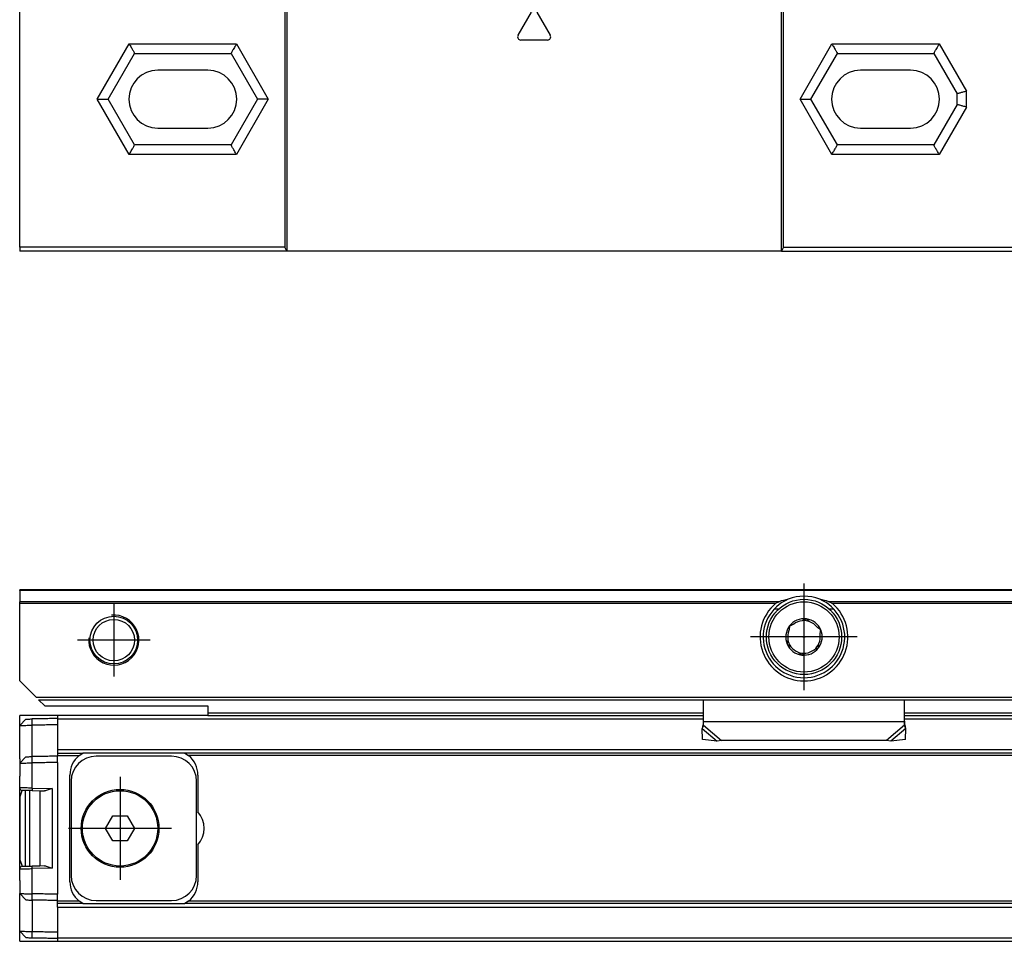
# Model space of a CAD drawing. Header units: millimetres. Extents: x -418 to 1225, y -151 to 443.
# Tile 41 of 52: x 552 to 631, y -51 to 23. Entities that reach past the tile are written whole.
import ezdxf

# ---------------------------------------------------------------- set-up
doc = ezdxf.new("R2010")
doc.units = ezdxf.units.MM
doc.linetypes.add('DOT_CENTER', pattern=[14, 12, -1, 0, -1])
doc.layers.add('1', color=7, linetype='Continuous')

# ---------------------------------------------------------------- blocks, each defined once
blk = doc.blocks.new('CABEZA_RANURADA_REGLA_SV2__24', base_point=(552.1, 4.152))
at = {"color": 7, "linetype": 'Continuous'}
for p, q in [((578.403, 26.252), (578.893, 25.763)), ((585.504, 25.842), (585.094, 26.252)), ((627.697, 26.252), (627.287, 25.842)), ((633.884, 25.763), (634.373, 26.252)), ((552.1, 25.252), (573.227, 25.252)), ((552.1, 25.252), (552.1, 24.447)), ((573.4, 25.252), (573.227, 25.252)), ((573.227, 25.252), (573.227, 4.452)), ((573.4, 25.252), (573.4, 4.152)), ((578.466, 25.252), (573.4, 25.252)), ((578.881, 25.252), (578.466, 25.252)), ((585.503, 25.252), (578.881, 25.252)), ((612.8, 25.252), (585.503, 25.252)), ((612.973, 25.252), (612.8, 25.252)), ((612.8, 4.152), (612.8, 25.252)), ((612.973, 4.452), (612.973, 25.252)), ((612.973, 25.252), (627.288, 25.252)), ((627.288, 25.252), (633.894, 25.252)), ((633.894, 25.252), (634.301, 25.253)), ((634.301, 25.253), (645.1, 25.252)), ((645.1, 25.252), (645.1, 4.452)), ((552.1, 24.247), (552.1, 24.447)), ((552.1, 4.452), (552.1, 24.247)), ((559.153, 16.252), (561.261, 19.902)), ((561.261, 19.902), (568.939, 19.902)), ((568.939, 19.902), (571.047, 16.252)), ((615.153, 16.252), (617.261, 19.902)), ((617.261, 19.902), (624.939, 19.902)), ((624.939, 19.902), (626.8, 16.68)), ((567.1, 18.552), (563.1, 18.552)), ((623.1, 18.552), (619.1, 18.552)), ((626.8, 15.825), (626.8, 16.68)), ((561.261, 12.602), (559.153, 16.252)), ((571.047, 16.252), (568.939, 12.602)), ((617.261, 12.602), (615.153, 16.252)), ((626.8, 15.825), (624.939, 12.602)), ((563.1, 13.952), (567.1, 13.952)), ((619.1, 13.952), (623.1, 13.952)), ((568.939, 12.602), (561.261, 12.602)), ((624.939, 12.602), (617.261, 12.602)), ((552.1, 4.452), (552.1, 4.152)), ((573.227, 4.452), (552.1, 4.452)), ((573.4, 4.152), (552.1, 4.152)), ((573.4, 4.152), (573.227, 4.452)), ((612.8, 4.152), (573.4, 4.152)), ((612.973, 4.452), (612.8, 4.152)), ((612.8, 4.152), (645.1, 4.152)), ((612.973, 4.452), (645.1, 4.452)), ((645.1, 4.152), (645.1, 4.452))]:
    blk.add_line(p, q, dxfattribs=at)
at = {"color": 3, "linetype": 'Continuous'}
for p, q in [((578.561, 26.252), (578.971, 25.842)), ((633.804, 25.842), (634.215, 26.252)), ((585.504, 25.842), (578.971, 25.842)), ((585.549, 25.752), (627.242, 25.752)), ((627.287, 25.842), (633.804, 25.842)), ((591.817, 21.339), (592.883, 23.187)), ((593.317, 23.187), (594.383, 21.339)), ((558.287, 16.252), (560.828, 20.652)), ((560.828, 20.652), (569.372, 20.652)), ((569.372, 20.652), (571.913, 16.252)), ((594.167, 20.964), (592.033, 20.964)), ((614.287, 16.252), (616.828, 20.652)), ((616.828, 20.652), (625.372, 20.652)), ((625.372, 20.652), (627.55, 16.881)), ((627.55, 15.624), (627.55, 16.881)), ((560.828, 11.852), (558.287, 16.252)), ((571.913, 16.252), (569.372, 11.852)), ((616.828, 11.852), (614.287, 16.252)), ((627.55, 15.624), (625.372, 11.852)), ((569.372, 11.852), (560.828, 11.852)), ((625.372, 11.852), (616.828, 11.852))]:
    blk.add_line(p, q, dxfattribs=at)
at = {"color": 7, "linetype": 'Continuous'}
for centre, radius, start, end in [((585.419, 25.744), 0.131, 3.7675, 48.98543), ((627.372, 25.744), 0.13, 131.01243, 176.2306), ((563.1, 16.252), 2.3, 90, 270), ((567.1, 16.252), 2.3, 270, 90), ((619.1, 16.252), 2.3, 90, 270), ((623.1, 16.252), 2.3, 270, 90)]:
    blk.add_arc(centre, radius, start, end, dxfattribs=at)
at = {"color": 3, "linetype": 'Continuous'}
for centre, start, end in [((593.1, 23.062), 30, 150), ((592.033, 21.214), 150, 270), ((594.167, 21.214), 270, 30)]:
    blk.add_arc(centre, 0.25, start, end, dxfattribs=at)
at = {"color": 7, "linetype": 'Continuous'}
for points, knots in [([(578.466, 25.252), (578.49, 25.256), (578.557, 25.265), (578.671, 25.318), (578.788, 25.414), (578.873, 25.542), (578.913, 25.648), (578.915, 25.726), (578.899, 25.752), (578.893, 25.763)], [0, 0, 0, 0, 0.0741165, 0.2021672, 0.3703056, 0.5215738, 0.6576733, 0.7087043, 0.7462659, 0.7462659, 0.7462659, 0.7462659]), ([(585.549, 25.752), (585.549, 25.687), (585.548, 25.569), (585.535, 25.417), (585.532, 25.311), (585.509, 25.265), (585.503, 25.252)], [0, 0, 0, 0, 0.1945783, 0.3538246, 0.4620183, 0.5052321, 0.5052321, 0.5052321, 0.5052321]), ([(627.288, 25.252), (627.282, 25.265), (627.259, 25.311), (627.256, 25.417), (627.243, 25.569), (627.242, 25.687), (627.242, 25.752)], [0, 0, 0, 0, 0.0431727, 0.1513554, 0.3105983, 0.5051762, 0.5051762, 0.5051762, 0.5051762]), ([(633.884, 25.763), (633.875, 25.743), (633.85, 25.689), (633.882, 25.597), (633.928, 25.504), (634.002, 25.403), (634.106, 25.317), (634.217, 25.267), (634.28, 25.256), (634.301, 25.253)], [0, 0, 0, 0, 0.0617855, 0.1752028, 0.2702151, 0.3767851, 0.5459811, 0.6710063, 0.736098, 0.736098, 0.736098, 0.736098]), ([(560.828, 20.652), (560.851, 20.612), (560.906, 20.517), (560.985, 20.379), (561.064, 20.242), (561.132, 20.125), (561.197, 20.012), (561.239, 19.939), (561.261, 19.902)], [0, 0, 0, 0, 0.1387235, 0.3314136, 0.4767643, 0.6123724, 0.7391989, 0.8660254, 0.8660254, 0.8660254, 0.8660254]), ([(569.372, 20.652), (569.344, 20.604), (569.289, 20.508), (569.206, 20.364), (569.132, 20.235), (569.064, 20.118), (569.003, 20.012), (568.961, 19.939), (568.939, 19.902)], [0, 0, 0, 0, 0.1685037, 0.3314136, 0.5008844, 0.6123724, 0.7391989, 0.8660254, 0.8660254, 0.8660254, 0.8660254]), ([(616.828, 20.652), (616.856, 20.604), (616.911, 20.508), (616.995, 20.362), (617.07, 20.233), (617.137, 20.116), (617.197, 20.012), (617.239, 19.939), (617.261, 19.902)], [0, 0, 0, 0, 0.1679199, 0.3314136, 0.5077583, 0.6123724, 0.7391989, 0.8660254, 0.8660254, 0.8660254, 0.8660254]), ([(625.372, 20.652), (625.34, 20.596), (625.285, 20.501), (625.2, 20.354), (625.13, 20.233), (625.062, 20.115), (625.003, 20.012), (624.961, 19.939), (624.939, 19.902)], [0, 0, 0, 0, 0.1945586, 0.3314136, 0.5096969, 0.6123724, 0.7391989, 0.8660254, 0.8660254, 0.8660254, 0.8660254]), ([(627.55, 16.881), (627.501, 16.868), (627.405, 16.842), (627.266, 16.805), (627.139, 16.771), (627.021, 16.739), (626.91, 16.709), (626.837, 16.69), (626.8, 16.68)], [0, 0, 0, 0, 0.1519158, 0.2971373, 0.4317703, 0.5490381, 0.6627476, 0.7764571, 0.7764571, 0.7764571, 0.7764571]), ([(558.287, 16.252), (558.344, 16.252), (558.454, 16.252), (558.606, 16.252), (558.754, 16.252), (558.89, 16.252), (559.026, 16.252), (559.111, 16.252), (559.153, 16.252)], [0, 0, 0, 0, 0.1688099, 0.3314136, 0.4564809, 0.6123724, 0.7391989, 0.8660254, 0.8660254, 0.8660254, 0.8660254]), ([(571.913, 16.252), (571.846, 16.252), (571.736, 16.252), (571.584, 16.252), (571.446, 16.252), (571.31, 16.252), (571.174, 16.252), (571.089, 16.252), (571.047, 16.252)], [0, 0, 0, 0, 0.1989204, 0.3314136, 0.4561855, 0.6123724, 0.7391989, 0.8660254, 0.8660254, 0.8660254, 0.8660254]), ([(614.287, 16.252), (614.353, 16.252), (614.464, 16.252), (614.615, 16.252), (614.754, 16.252), (614.89, 16.252), (615.026, 16.252), (615.111, 16.252), (615.153, 16.252)], [0, 0, 0, 0, 0.1976792, 0.3314136, 0.4553941, 0.6123724, 0.7391989, 0.8660254, 0.8660254, 0.8660254, 0.8660254]), ([(627.55, 15.624), (627.51, 15.635), (627.414, 15.661), (627.282, 15.696), (627.146, 15.733), (627.028, 15.764), (626.91, 15.796), (626.837, 15.815), (626.8, 15.825)], [0, 0, 0, 0, 0.1250609, 0.2971373, 0.4095104, 0.5490381, 0.6627476, 0.7764571, 0.7764571, 0.7764571, 0.7764571]), ([(560.828, 11.852), (560.851, 11.893), (560.906, 11.989), (560.993, 12.139), (561.071, 12.275), (561.139, 12.392), (561.197, 12.493), (561.239, 12.566), (561.261, 12.602)], [0, 0, 0, 0, 0.1419187, 0.3314136, 0.518438, 0.6123724, 0.7391989, 0.8660254, 0.8660254, 0.8660254, 0.8660254]), ([(569.372, 11.852), (569.349, 11.893), (569.294, 11.989), (569.214, 12.127), (569.135, 12.263), (569.067, 12.381), (569.003, 12.493), (568.961, 12.566), (568.939, 12.602)], [0, 0, 0, 0, 0.1417123, 0.3314136, 0.4783543, 0.6123724, 0.7391989, 0.8660254, 0.8660254, 0.8660254, 0.8660254]), ([(616.828, 11.852), (616.861, 11.911), (616.916, 12.006), (617.001, 12.153), (617.07, 12.272), (617.138, 12.39), (617.197, 12.493), (617.239, 12.566), (617.261, 12.602)], [0, 0, 0, 0, 0.2015267, 0.3314136, 0.5096719, 0.6123724, 0.7391989, 0.8660254, 0.8660254, 0.8660254, 0.8660254]), ([(625.372, 11.852), (625.344, 11.902), (625.289, 11.998), (625.213, 12.129), (625.139, 12.256), (625.071, 12.374), (625.003, 12.493), (624.961, 12.566), (624.939, 12.602)], [0, 0, 0, 0, 0.1713683, 0.3314136, 0.4554033, 0.6123724, 0.7391989, 0.8660254, 0.8660254, 0.8660254, 0.8660254])]:
    blk.add_open_spline(points, degree=3, knots=knots, dxfattribs=at)
at = {"color": 3, "linetype": 'Continuous'}
for points, knots in [([(578.881, 25.252), (578.895, 25.268), (578.941, 25.316), (578.952, 25.454), (578.975, 25.632), (578.972, 25.77), (578.971, 25.842)], [0, 0, 0, 0, 0.0612673, 0.1973464, 0.391351, 0.6083017, 0.6083017, 0.6083017, 0.6083017]), ([(578.971, 25.842), (578.961, 25.832), (578.942, 25.813), (578.916, 25.787), (578.901, 25.771), (578.894, 25.764), (578.893, 25.763)], [0, 0, 0, 0, 0.044392, 0.080644, 0.1079609, 0.1118633, 0.1118633, 0.1118633, 0.1118633]), ([(633.804, 25.842), (633.803, 25.769), (633.801, 25.632), (633.823, 25.454), (633.834, 25.316), (633.88, 25.268), (633.894, 25.252)], [0, 0, 0, 0, 0.2168263, 0.4106589, 0.5465665, 0.6076479, 0.6076479, 0.6076479, 0.6076479]), ([(633.884, 25.763), (633.881, 25.765), (633.876, 25.77), (633.859, 25.787), (633.835, 25.811), (633.814, 25.833), (633.804, 25.842)], [0, 0, 0, 0, 0.0104252, 0.0208504, 0.0727862, 0.1120602, 0.1120602, 0.1120602, 0.1120602])]:
    blk.add_open_spline(points, degree=3, knots=knots, dxfattribs=at)
blk = doc.blocks.new('REGLA_SV2-520mm__26', base_point=(552.1, 4.152))
blk.add_blockref('CABEZA_RANURADA_REGLA_SV2__24', (552.1, 4.152))
blk = doc.blocks.new('Front6', base_point=(639.6, 32.25))
blk.add_blockref('REGLA_SV2-520mm__26', (552.1, 4.152))
blk = doc.blocks.new('CABEZA_RANURADA_REGLA_SV2__47', base_point=(552.1, -50.848))
at = {"color": 7, "linetype": 'Continuous'}
for p, q in [((555.1, -32.848), (552.1, -32.848)), ((552.1, -33.65), (552.1, -32.848)), ((567.1, -32.848), (555.1, -32.848)), ((567.1, -32.848), (573.227, -32.848)), ((622.6, -32.848), (645.1, -32.848)), ((552.1, -36.298), (552.1, -33.65)), ((552.1, -38.623), (552.1, -37.698)), ((552.1, -45.072), (552.1, -38.623)), ((552.1, -45.998), (552.1, -45.072)), ((552.1, -50.045), (552.1, -47.398)), ((552.1, -50.848), (552.1, -50.045)), ((552.1, -50.848), (555.1, -50.848)), ((555.1, -50.848), (573.227, -50.848)), ((612.973, -50.848), (645.1, -50.848))]:
    blk.add_line(p, q, dxfattribs=at)
blk = doc.blocks.new('REGLA_SV2-520__48', base_point=(552.1, -50.848))
at = {"color": 7, "linetype": 'Continuous'}
for p, q in [((555.1, -32.848), (555.1, -33.098)), ((567.1, -32.848), (555.1, -32.848)), ((567.1, -32.848), (573.227, -32.848)), ((573.227, -32.848), (606.6, -32.848)), ((622.6, -32.848), (645.1, -32.848)), ((552.1, -33.65), (552.6, -33.141)), ((552.1, -36.298), (552.1, -33.65)), ((555.1, -33.098), (555.1, -33.116)), ((555.1, -33.116), (555.1, -33.598)), ((555.1, -33.598), (555.1, -35.579)), ((555.1, -35.579), (555.1, -35.848)), ((555.1, -35.848), (555.1, -36.048)), ((555.1, -35.848), (557.132, -35.848)), ((555.1, -36.098), (555.1, -36.048)), ((556.836, -36.048), (557.132, -35.848)), ((565.268, -35.848), (557.132, -35.848)), ((565.268, -35.848), (565.564, -36.048)), ((1163.932, -35.848), (565.268, -35.848)), ((552.6, -36.141), (552.1, -36.65)), ((552.1, -36.298), (552.1, -36.65)), ((552.1, -36.65), (552.1, -37.698)), ((555.1, -36.598), (555.1, -36.098)), ((564.2, -36.098), (558.2, -36.098)), ((556.1, -46.098), (556.1, -37.598)), ((566.3, -37.598), (566.3, -40.525)), ((552.1, -38.623), (552.1, -37.698)), ((556.2, -38.098), (556.2, -45.598)), ((566.2, -45.598), (566.2, -38.098)), ((552.1, -45.072), (552.1, -38.623)), ((552.15, -39.298), (552.297, -38.823)), ((552.55, -44.868), (552.55, -38.827)), ((552.9, -41.848), (552.9, -38.834)), ((553.083, -38.837), (553.7, -38.848)), ((553.7, -38.848), (553.7, -44.848)), ((553.7, -38.848), (554.086, -38.854)), ((552.15, -44.398), (552.15, -39.298)), ((558.945, -41.848), (559.523, -40.848)), ((559.523, -40.848), (560.677, -40.848)), ((560.677, -40.848), (561.255, -41.848)), ((552.9, -44.861), (552.9, -41.848)), ((559.523, -42.848), (558.945, -41.848)), ((561.255, -41.848), (560.677, -42.848)), ((560.677, -42.848), (559.523, -42.848)), ((566.3, -43.17), (566.3, -46.098)), ((552.15, -44.398), (552.297, -44.872)), ((552.1, -45.998), (552.1, -45.072)), ((553.7, -44.848), (553.082, -44.867)), ((554.086, -44.841), (553.7, -44.848)), ((552.1, -45.998), (552.1, -47.045)), ((552.1, -47.045), (552.6, -47.554)), ((552.1, -47.398), (552.1, -47.045)), ((552.1, -50.045), (552.1, -47.398)), ((555.1, -47.598), (555.1, -47.097)), ((555.1, -47.647), (555.1, -47.598)), ((555.1, -47.848), (555.1, -47.647)), ((555.1, -48.116), (555.1, -47.848)), ((557.132, -47.848), (555.1, -47.848)), ((557.132, -47.848), (556.836, -47.648)), ((557.132, -47.848), (565.268, -47.848)), ((558.2, -47.598), (564.2, -47.598)), ((565.564, -47.648), (565.268, -47.848)), ((1163.932, -47.848), (565.268, -47.848)), ((555.1, -48.116), (555.1, -50.097)), ((552.6, -50.554), (552.1, -50.045)), ((555.1, -50.097), (555.1, -50.579)), ((555.1, -50.579), (555.1, -50.598)), ((555.1, -50.598), (555.1, -50.848)), ((555.1, -50.848), (573.227, -50.848)), ((573.227, -50.848), (612.973, -50.848)), ((612.973, -50.848), (645.1, -50.848))]:
    blk.add_line(p, q, dxfattribs=at)
at = {"color": 3, "linetype": 'Continuous'}
for p, q in [((553.083, -33.633), (553.086, -33.133)), ((553.086, -36.133), (553.083, -33.633)), ((555.1, -33.116), (606.6, -33.116)), ((622.6, -33.116), (801.6, -33.116)), ((1174.1, -35.579), (555.1, -35.579)), ((555.1, -36.048), (556.836, -36.048)), ((1163.636, -36.048), (565.564, -36.048)), ((553.083, -36.633), (553.086, -36.133)), ((553.083, -38.637), (553.083, -36.633)), ((555.1, -36.598), (555.1, -47.097)), ((553.083, -38.637), (554.683, -38.665)), ((554.683, -38.665), (554.683, -45.03)), ((554.683, -45.03), (553.083, -45.058)), ((553.083, -47.062), (553.083, -45.058)), ((553.086, -47.562), (553.083, -47.062)), ((553.086, -47.562), (553.083, -50.062)), ((556.836, -47.648), (555.1, -47.647)), ((1163.636, -47.648), (565.564, -47.648)), ((555.1, -48.116), (1174.1, -48.116)), ((553.086, -50.562), (553.083, -50.062)), ((555.1, -50.579), (1174.1, -50.579))]:
    blk.add_line(p, q, dxfattribs=at)
at = {"color": 7, "linetype": 'Continuous'}
for radius in [3.1, 3]:
    blk.add_circle((560.1, -41.848), radius, dxfattribs=at)
for centre, radius, start, end in [((558.1, -37.598), 2, 129.19497, 180), ((564.3, -37.598), 2, 0, 50.80503), ((558.2, -38.098), 2, 90, 180), ((564.2, -38.098), 2, 0, 90), ((552.3, -38.623), 0.2, 179.99999, 269.00001), ((564.8, -41.848), 2, 318.59038, 41.40962), ((552.3, -45.072), 0.2, 91.00001, 179.99999), ((558.1, -46.098), 2, 180, 230.80503), ((558.2, -45.598), 2, 180, 270), ((564.2, -45.598), 2, 270, 0), ((564.3, -46.098), 2, 309.19497, 0)]:
    blk.add_arc(centre, radius, start, end, dxfattribs=at)
for points, knots in [([(552.1, -33.65), (552.103, -33.65), (552.116, -33.65), (552.149, -33.649), (552.207, -33.648), (552.291, -33.647), (552.421, -33.644), (552.598, -33.641), (552.784, -33.638), (552.949, -33.635), (553.038, -33.634), (553.083, -33.633)], [0, 0, 0, 0, 0.0098667, 0.0394104, 0.0991166, 0.1836211, 0.2910939, 0.4876034, 0.7157254, 0.8481137, 0.9826962, 0.9826962, 0.9826962, 0.9826962]), ([(552.6, -33.141), (552.624, -33.141), (552.671, -33.14), (552.772, -33.138), (552.911, -33.136), (553.026, -33.134), (553.086, -33.133)], [0, 0, 0, 0, 0.0707996, 0.1415992, 0.3052437, 0.4859085, 0.4859085, 0.4859085, 0.4859085]), ([(555.1, -33.598), (554.933, -33.6), (554.6, -33.606), (554.097, -33.615), (553.591, -33.624), (553.252, -33.63), (553.083, -33.633)], [0, 0, 0, 0, 0.500077, 1.000155, 1.508957, 2.017759, 2.017759, 2.017759, 2.017759]), ([(555.1, -33.098), (554.933, -33.1), (554.6, -33.106), (554.097, -33.115), (553.592, -33.124), (553.254, -33.13), (553.086, -33.133)], [0, 0, 0, 0, 0.500077, 1.000155, 1.508556, 2.014552, 2.014552, 2.014552, 2.014552]), ([(552.1, -36.65), (552.103, -36.65), (552.116, -36.65), (552.149, -36.649), (552.207, -36.648), (552.291, -36.647), (552.421, -36.644), (552.598, -36.641), (552.784, -36.638), (552.949, -36.635), (553.038, -36.634), (553.083, -36.633)], [0, 0, 0, 0, 0.0098667, 0.0394104, 0.0991166, 0.1836211, 0.2910939, 0.4876034, 0.7157254, 0.8481137, 0.9826962, 0.9826962, 0.9826962, 0.9826962]), ([(552.6, -36.141), (552.624, -36.141), (552.671, -36.14), (552.772, -36.138), (552.91, -36.136), (553.025, -36.134), (553.086, -36.133)], [0, 0, 0, 0, 0.0707985, 0.1415971, 0.3032069, 0.4859063, 0.4859063, 0.4859063, 0.4859063]), ([(555.1, -36.598), (554.933, -36.6), (554.6, -36.606), (554.097, -36.615), (553.591, -36.624), (553.252, -36.63), (553.083, -36.633)], [0, 0, 0, 0, 0.500077, 1.000155, 1.508957, 2.017759, 2.017759, 2.017759, 2.017759]), ([(555.1, -36.098), (554.933, -36.1), (554.6, -36.106), (554.097, -36.115), (553.592, -36.124), (553.254, -36.13), (553.086, -36.133)], [0, 0, 0, 0, 0.500077, 1.000155, 1.508556, 2.014552, 2.014552, 2.014552, 2.014552]), ([(553.083, -38.837), (553.032, -38.836), (552.931, -38.834), (552.778, -38.831), (552.643, -38.829), (552.52, -38.827), (552.411, -38.825), (552.335, -38.824), (552.297, -38.823)], [0, 0, 0, 0, 0.1522312, 0.3018697, 0.4606566, 0.5564981, 0.671328, 0.7861578, 0.7861578, 0.7861578, 0.7861578]), ([(554.683, -38.665), (554.63, -38.687), (554.529, -38.731), (554.375, -38.791), (554.23, -38.842), (554.131, -38.85), (554.086, -38.854)], [0, 0, 0, 0, 0.170192, 0.3315351, 0.4953645, 0.6290857, 0.6290857, 0.6290857, 0.6290857]), ([(552.297, -44.872), (552.335, -44.871), (552.411, -44.87), (552.52, -44.868), (552.643, -44.866), (552.778, -44.864), (552.931, -44.86), (553.031, -44.865), (553.082, -44.867)], [0, 0, 0, 0, 0.1148298, 0.2296597, 0.3266436, 0.4842881, 0.632734, 0.7853035, 0.7853035, 0.7853035, 0.7853035]), ([(554.086, -44.841), (554.131, -44.845), (554.23, -44.853), (554.375, -44.904), (554.529, -44.964), (554.63, -45.008), (554.683, -45.03)], [0, 0, 0, 0, 0.1337212, 0.2975506, 0.4588938, 0.6290857, 0.6290857, 0.6290857, 0.6290857]), ([(552.1, -47.045), (552.103, -47.045), (552.116, -47.045), (552.149, -47.046), (552.207, -47.047), (552.291, -47.048), (552.421, -47.051), (552.598, -47.054), (552.784, -47.057), (552.949, -47.06), (553.038, -47.061), (553.083, -47.062)], [0, 0, 0, 0, 0.0098667, 0.0394104, 0.0991166, 0.1836211, 0.2910939, 0.4876034, 0.7157254, 0.8481137, 0.9826962, 0.9826962, 0.9826962, 0.9826962]), ([(555.1, -47.097), (554.933, -47.095), (554.6, -47.089), (554.097, -47.08), (553.591, -47.071), (553.252, -47.065), (553.083, -47.062)], [0, 0, 0, 0, 0.500077, 1.000155, 1.508957, 2.017759, 2.017759, 2.017759, 2.017759]), ([(552.6, -47.554), (552.624, -47.554), (552.671, -47.555), (552.773, -47.557), (552.911, -47.559), (553.026, -47.561), (553.086, -47.562)], [0, 0, 0, 0, 0.0707985, 0.1415971, 0.3063886, 0.4859063, 0.4859063, 0.4859063, 0.4859063]), ([(555.1, -47.598), (554.933, -47.595), (554.6, -47.589), (554.097, -47.58), (553.592, -47.571), (553.254, -47.565), (553.086, -47.562)], [0, 0, 0, 0, 0.500077, 1.000155, 1.508556, 2.014552, 2.014552, 2.014552, 2.014552]), ([(552.1, -50.045), (552.103, -50.045), (552.116, -50.045), (552.149, -50.046), (552.207, -50.047), (552.291, -50.048), (552.421, -50.051), (552.598, -50.054), (552.784, -50.057), (552.949, -50.06), (553.038, -50.061), (553.083, -50.062)], [0, 0, 0, 0, 0.0098667, 0.0394104, 0.0991166, 0.1836211, 0.2910939, 0.4876034, 0.7157254, 0.8481137, 0.9826962, 0.9826962, 0.9826962, 0.9826962]), ([(553.083, -50.062), (553.252, -50.065), (553.591, -50.071), (554.097, -50.08), (554.6, -50.089), (554.933, -50.095), (555.1, -50.097)], [0, 0, 0, 0, 0.508802, 1.017604, 1.517682, 2.017759, 2.017759, 2.017759, 2.017759]), ([(552.6, -50.554), (552.624, -50.554), (552.671, -50.555), (552.773, -50.557), (552.912, -50.559), (553.026, -50.561), (553.086, -50.562)], [0, 0, 0, 0, 0.0707996, 0.1415992, 0.307533, 0.4859085, 0.4859085, 0.4859085, 0.4859085]), ([(553.086, -50.562), (553.254, -50.565), (553.592, -50.571), (554.097, -50.58), (554.6, -50.589), (554.933, -50.595), (555.1, -50.598)], [0, 0, 0, 0, 0.505996, 1.014397, 1.514475, 2.014552, 2.014552, 2.014552, 2.014552])]:
    blk.add_open_spline(points, degree=3, knots=knots, dxfattribs=at)
at = {"color": 3, "linetype": 'Continuous'}
for points, knots in [([(553.083, -38.637), (553.022, -38.636), (552.897, -38.634), (552.723, -38.632), (552.552, -38.629), (552.399, -38.627), (552.269, -38.625), (552.186, -38.624), (552.137, -38.624), (552.112, -38.623), (552.1, -38.623)], [0, 0, 0, 0, 0.1807492, 0.3773167, 0.5194186, 0.6955845, 0.8363962, 0.9083777, 0.9455105, 0.9826434, 0.9826434, 0.9826434, 0.9826434]), ([(553.083, -38.637), (553.082, -38.649), (553.082, -38.673), (553.081, -38.71), (553.081, -38.745), (553.081, -38.776), (553.081, -38.798), (553.081, -38.817), (553.082, -38.828), (553.082, -38.836), (553.083, -38.837)], [0, 0, 0, 0, 0.0363888, 0.0736028, 0.1094143, 0.1413872, 0.1661429, 0.176221, 0.19704, 0.2000142, 0.2000142, 0.2000142, 0.2000142]), ([(552.1, -45.072), (552.112, -45.072), (552.137, -45.071), (552.198, -45.071), (552.282, -45.069), (552.393, -45.068), (552.533, -45.066), (552.701, -45.064), (552.893, -45.061), (553.018, -45.059), (553.083, -45.058)], [0, 0, 0, 0, 0.0371329, 0.0742657, 0.1833418, 0.2870589, 0.4073989, 0.6053267, 0.7900387, 0.9826434, 0.9826434, 0.9826434, 0.9826434]), ([(553.083, -45.058), (553.082, -45.046), (553.082, -45.022), (553.081, -44.985), (553.081, -44.95), (553.081, -44.919), (553.081, -44.897), (553.081, -44.881), (553.081, -44.873), (553.082, -44.868), (553.082, -44.867)], [0, 0, 0, 0, 0.0363888, 0.0736028, 0.1094143, 0.1413872, 0.1661429, 0.176221, 0.1889806, 0.1908034, 0.1908034, 0.1908034, 0.1908034])]:
    blk.add_open_spline(points, degree=3, knots=knots, dxfattribs=at)
at = {"layer": '1', "color": 2, "linetype": 'DOT_CENTER'}
for p, q in [((560.1, -37.748), (560.1, -45.948)), ((564.2, -41.848), (556, -41.848))]:
    blk.add_line(p, q, dxfattribs=at)
blk = doc.blocks.new('SOPORTE_SV2__49', base_point=(552.1, -34.907))
at = {"color": 7, "linetype": 'Continuous'}
for p, q in [((1177.1, -22.848), (552.1, -22.848)), ((552.1, -22.906), (552.1, -22.848)), ((552.1, -22.906), (552.1, -23.789)), ((552.1, -23.93), (552.1, -23.789)), ((552.1, -30.098), (552.1, -23.93)), ((612.253, -24.35), (612.613, -24.35)), ((616.587, -24.35), (616.947, -24.35)), ((553.406, -31.404), (552.1, -30.098)), ((553.6, -31.597), (1175.6, -31.597)), ((554.1, -32.098), (553.6, -31.597)), ((554.1, -32.098), (567.1, -32.098)), ((567.1, -32.098), (567.1, -32.648)), ((606.599, -33.339), (606.6, -31.597)), ((622.601, -33.339), (622.6, -31.597)), ((567.1, -32.648), (567.1, -32.848)), ((567.1, -32.848), (573.227, -32.848)), ((573.227, -32.848), (606.6, -32.848)), ((622.6, -32.848), (645.1, -32.848)), ((606.539, -33.718), (606.491, -33.888)), ((606.6, -33.626), (606.599, -33.339)), ((622.6, -33.626), (622.601, -33.339)), ((622.709, -33.888), (622.661, -33.718)), ((606.512, -34.777), (606.491, -33.888)), ((622.688, -34.777), (622.709, -33.888)), ((607.684, -34.907), (606.512, -34.777)), ((608.014, -34.836), (607.684, -34.907)), ((621.186, -34.836), (608.014, -34.836)), ((621.516, -34.907), (621.186, -34.836)), ((622.688, -34.777), (621.516, -34.907))]:
    blk.add_line(p, q, dxfattribs=at)
at = {"color": 3, "linetype": 'Continuous'}
for p, q in [((1177.1, -22.906), (552.1, -22.906)), ((612.611, -23.789), (552.1, -23.789)), ((612.334, -23.93), (552.1, -23.93)), ((807.611, -23.789), (616.589, -23.789)), ((807.334, -23.93), (616.866, -23.93)), ((553.406, -31.404), (1175.8, -31.397)), ((567.1, -32.648), (606.6, -32.648)), ((622.6, -32.648), (801.6, -32.648)), ((606.599, -33.339), (622.601, -33.339)), ((606.6, -33.626), (608.014, -34.836)), ((622.6, -33.626), (621.186, -34.836)), ((606.491, -33.888), (607.684, -34.907)), ((622.709, -33.888), (621.516, -34.907))]:
    blk.add_line(p, q, dxfattribs=at)
at = {"color": 7, "linetype": 'Continuous'}
for centre, radius in [((614.6, -26.598), 3), ((559.6, -26.848), 1.9), ((559.6, -26.848), 1.65), ((614.6, -26.598), 0.05)]:
    blk.add_circle(centre, radius, dxfattribs=at)
at = {"color": 3, "linetype": 'Continuous'}
blk.add_circle((614.6, -26.598), 2.8, dxfattribs=at)
at = {"color": 7, "linetype": 'Continuous'}
for centre, radius, start, end in [((614.6, -26.598), 3.25, 67.38014, 112.61986), ((614.6, -26.598), 3.5, 130.35519, 49.64481), ((614.6, -26.598), 3.25, 112.61986, 67.38014), ((614.708, -30.361), 6.899, 101.35534, 107.69677), ((614.492, -30.361), 6.899, 72.30323, 78.64466), ((614.6, -26.598), 1.45, 142.78138, 202.78138), ((614.6, -26.598), 1.45, 82.78138, 142.78138), ((614.6, -26.598), 1.3, 96.83901, 128.72375), ((614.6, -26.598), 1.3, 68.72375, 96.83901), ((614.6, -26.598), 1.45, 82.33106, 82.78138), ((614.6, -26.598), 1.45, 22.78138, 82.33106), ((614.6, -26.598), 1.3, 36.83901, 68.72375), ((614.6, -26.598), 1.3, 156.83901, 188.72375), ((614.601, -26.591), 1.447, 322.55391, 22.55443), ((614.6, -26.598), 1.3, 336.83901, 8.72375), ((614.6, -26.598), 1.45, 202.78138, 262.78138), ((614.6, -26.598), 1.3, 188.72375, 216.83901), ((614.6, -26.598), 1.3, 216.83901, 248.72375), ((614.6, -26.598), 1.3, 308.72375, 336.83901), ((614.6, -26.598), 1.3, 248.72375, 276.83901), ((614.594, -26.6), 1.447, 263.00832, 323.00884), ((614.6, -26.598), 1.3, 276.83901, 308.72374), ((605.095, -33.292), 1.505, 343.56, 358.23318), ((605.095, -33.292), 1.505, 358.23318, 359.13108), ((624.105, -33.292), 1.505, 180.86892, 181.76746), ((624.105, -33.292), 1.505, 181.76746, 196.44)]:
    blk.add_arc(centre, radius, start, end, dxfattribs=at)
for points, knots in [([(612.334, -23.93), (612.357, -23.912), (612.4, -23.881), (612.469, -23.844), (612.537, -23.814), (612.586, -23.797), (612.611, -23.789)], [0, 0, 0, 0, 0.089092, 0.1584248, 0.2338218, 0.3132399, 0.3132399, 0.3132399, 0.3132399]), ([(616.589, -23.789), (616.611, -23.796), (616.66, -23.813), (616.737, -23.847), (616.809, -23.885), (616.85, -23.918), (616.866, -23.93)], [0, 0, 0, 0, 0.0689839, 0.1547784, 0.2529627, 0.3132512, 0.3132512, 0.3132512, 0.3132512]), ([(613.445, -25.72), (613.444, -25.751), (613.44, -25.812), (613.428, -25.902), (613.416, -25.994), (613.409, -26.055), (613.405, -26.086)], [0, 0, 0, 0, 0.0917297, 0.1825419, 0.2744424, 0.3680689, 0.3680689, 0.3680689, 0.3680689]), ([(613.787, -25.583), (613.756, -25.596), (613.699, -25.62), (613.614, -25.656), (613.532, -25.691), (613.474, -25.71), (613.445, -25.72)], [0, 0, 0, 0, 0.1002812, 0.1856002, 0.2760351, 0.3680684, 0.3680684, 0.3680684, 0.3680684]), ([(614.782, -25.159), (614.751, -25.174), (614.696, -25.201), (614.61, -25.238), (614.529, -25.271), (614.472, -25.295), (614.445, -25.307)], [0, 0, 0, 0, 0.1053309, 0.1823891, 0.2805713, 0.3680516, 0.3680516, 0.3680516, 0.3680516]), ([(615.072, -25.386), (615.049, -25.369), (614.999, -25.331), (614.929, -25.278), (614.854, -25.221), (614.808, -25.181), (614.782, -25.159)], [0, 0, 0, 0, 0.0867727, 0.1856625, 0.265162, 0.3680543, 0.3680543, 0.3680543, 0.3680543]), ([(615.937, -26.036), (615.912, -26.02), (615.861, -25.986), (615.786, -25.929), (615.713, -25.873), (615.663, -25.835), (615.64, -25.818)], [0, 0, 0, 0, 0.0902466, 0.1824709, 0.2819921, 0.3680711, 0.3680711, 0.3680711, 0.3680711]), ([(615.885, -26.4), (615.889, -26.369), (615.897, -26.308), (615.908, -26.217), (615.919, -26.126), (615.931, -26.066), (615.937, -26.036)], [0, 0, 0, 0, 0.0936956, 0.1856625, 0.2764057, 0.368069, 0.368069, 0.368069, 0.368069]), ([(613.315, -26.795), (613.311, -26.826), (613.303, -26.887), (613.292, -26.979), (613.281, -27.069), (613.269, -27.129), (613.263, -27.159)], [0, 0, 0, 0, 0.0938272, 0.1859207, 0.2765324, 0.3680692, 0.3680692, 0.3680692, 0.3680692]), ([(613.263, -27.159), (613.292, -27.179), (613.343, -27.213), (613.416, -27.268), (613.486, -27.321), (613.535, -27.358), (613.56, -27.377)], [0, 0, 0, 0, 0.1060998, 0.1821301, 0.2752451, 0.3680508, 0.3680508, 0.3680508, 0.3680508]), ([(615.749, -27.471), (615.753, -27.441), (615.761, -27.382), (615.772, -27.292), (615.784, -27.201), (615.791, -27.14), (615.795, -27.109)], [0, 0, 0, 0, 0.0886581, 0.1790162, 0.2709526, 0.3646164, 0.3646164, 0.3646164, 0.3646164]), ([(614.128, -27.809), (614.153, -27.828), (614.202, -27.865), (614.277, -27.922), (614.351, -27.977), (614.396, -28.017), (614.418, -28.036)], [0, 0, 0, 0, 0.0936265, 0.1855269, 0.2830048, 0.3680794, 0.3680794, 0.3680794, 0.3680794]), ([(614.418, -28.036), (614.447, -28.022), (614.501, -27.995), (614.585, -27.96), (614.668, -27.925), (614.725, -27.901), (614.755, -27.888)], [0, 0, 0, 0, 0.0967702, 0.1823993, 0.2725279, 0.3680619, 0.3680619, 0.3680619, 0.3680619]), ([(615.413, -27.612), (615.443, -27.599), (615.5, -27.575), (615.58, -27.542), (615.663, -27.507), (615.718, -27.484), (615.749, -27.471)], [0, 0, 0, 0, 0.0954722, 0.1856002, 0.2628004, 0.3646164, 0.3646164, 0.3646164, 0.3646164]), ([(606.491, -33.888), (606.5, -33.868), (606.518, -33.826), (606.545, -33.762), (606.573, -33.695), (606.591, -33.65), (606.6, -33.626)], [0, 0, 0, 0, 0.0660342, 0.1356749, 0.2077706, 0.2833141, 0.2833141, 0.2833141, 0.2833141]), ([(622.709, -33.888), (622.7, -33.868), (622.682, -33.826), (622.655, -33.762), (622.627, -33.695), (622.609, -33.65), (622.6, -33.626)], [0, 0, 0, 0, 0.0660342, 0.1356749, 0.2077706, 0.2833141, 0.2833141, 0.2833141, 0.2833141])]:
    blk.add_open_spline(points, degree=3, knots=knots, dxfattribs=at)
at = {"layer": '1', "color": 2, "linetype": 'DOT_CENTER'}
for p, q in [((614.6, -22.348), (614.6, -30.848)), ((559.6, -23.948), (559.6, -29.748)), ((618.85, -26.598), (610.35, -26.598)), ((562.5, -26.848), (556.7, -26.848))]:
    blk.add_line(p, q, dxfattribs=at)
at = {"layer": '1', "color": 30, "linetype": 'Continuous'}
blk.add_arc((559.6, -26.848), 2, 175, 95, dxfattribs=at)
blk.add_arc((559.6, -26.848), 2, 175, 95, dxfattribs=at)
blk = doc.blocks.new('REGLA_SV2-520mm__50', base_point=(552.1, -50.848))
for name, p in [('SOPORTE_SV2__49', (552.1, -34.907)), ('CABEZA_RANURADA_REGLA_SV2__47', (552.1, -50.848)), ('REGLA_SV2-520__48', (552.1, -50.848))]:
    blk.add_blockref(name, p)
blk = doc.blocks.new('Top4', base_point=(639.6, -36.848))
blk.add_blockref('REGLA_SV2-520mm__50', (552.1, -50.848))

msp = doc.modelspace()

# ---------------------------------------------------------------- block references
for name, p in [('Front6', (639.6, 32.25)), ('Top4', (639.6, -36.848))]:
    msp.add_blockref(name, p)

doc.saveas('drawing.dxf')
